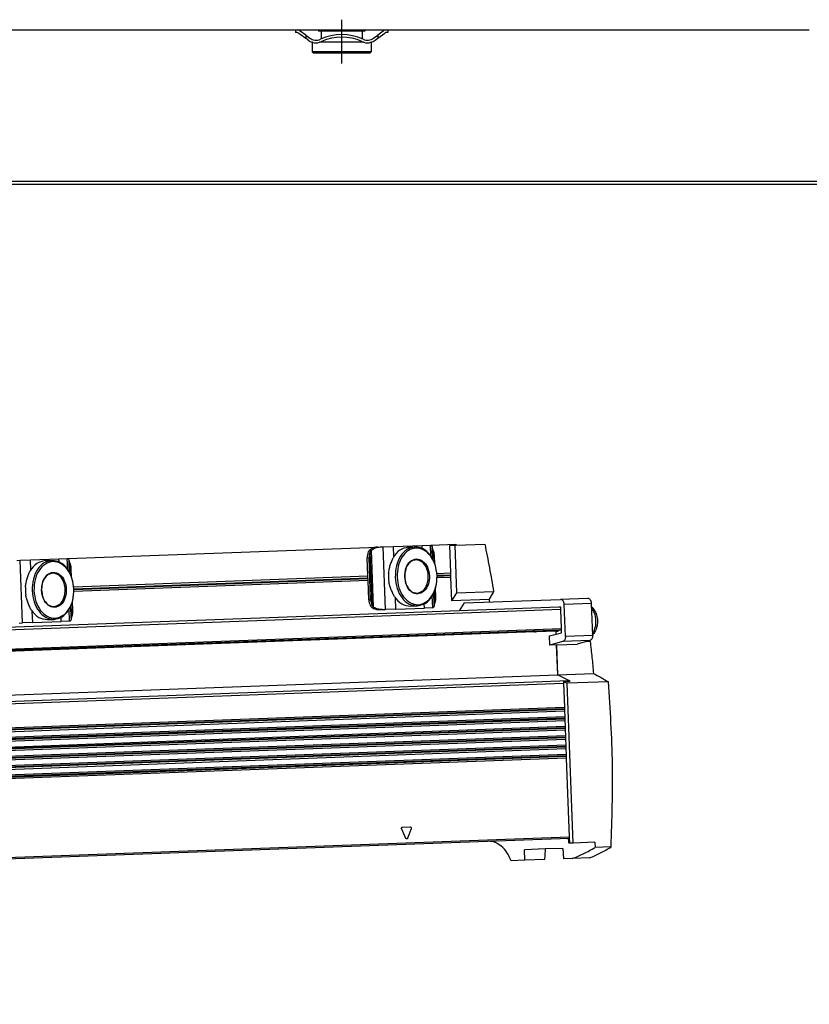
# Model space of a CAD drawing. Header units: millimetres. Extents: x -285 to 1770, y -283 to 203.
# Tile 25 of 30: x 1318 to 1472, y -255 to -63. Entities that reach past the tile are written whole.
import ezdxf

# ---------------------------------------------------------------- set-up
doc = ezdxf.new("R2010")
doc.units = ezdxf.units.MM
doc.linetypes.add('DOT_CENTER', pattern=[14, 12, -1, 0, -1])
doc.layers.add('1', color=7, linetype='Continuous')

# ---------------------------------------------------------------- blocks, each defined once
blk = doc.blocks.new('REGLA__31', base_point=(445.6, -96.46))
at = {"color": 7, "linetype": 'Continuous'}
for p, q in [((1289.6, -65.46), (1371.6, -65.46)), ((1371.6, -65.46), (1371.6, -65.96)), ((1371.6, -65.46), (1371.93, -65.46)), ((1371.93, -65.96), (1371.6, -65.96)), ((1371.93, -65.46), (1389.27, -65.46)), ((1372.23, -66.06), (1373.6, -67.08)), ((1373.6, -66.46), (1372.53, -65.66)), ((1373.6, -66.46), (1374.4, -67.06)), ((1376.1, -65.46), (1376.1, -65.71)), ((1376.63, -65.71), (1376.1, -65.71)), ((1384.58, -65.71), (1376.63, -65.71)), ((1376.63, -65.71), (1376.63, -67.19)), ((1385.1, -65.71), (1384.58, -65.71)), ((1384.58, -65.71), (1384.58, -67.19)), ((1385.1, -65.46), (1385.1, -65.71)), ((1386.8, -67.06), (1387.6, -66.46)), ((1388.67, -65.66), (1387.6, -66.46)), ((1387.6, -67.08), (1388.97, -66.06)), ((1389.13, -65.96), (1388.97, -66.06)), ((1389.6, -65.96), (1389.13, -65.96)), ((1389.27, -65.46), (1389.6, -65.46)), ((1389.6, -65.46), (1389.6, -65.96)), ((1389.6, -65.46), (1471.6, -65.46)), ((1374.1, -67.46), (1373.6, -67.08)), ((1374.9, -67.86), (1374.85, -67.86)), ((1374.85, -67.86), (1374.85, -69.71)), ((1376.63, -67.86), (1376.3, -67.86)), ((1376.63, -67.74), (1376.63, -67.86)), ((1384.58, -67.86), (1376.63, -67.86)), ((1384.58, -67.74), (1384.58, -67.86)), ((1384.9, -67.86), (1384.58, -67.86)), ((1386.35, -67.86), (1386.3, -67.86)), ((1386.35, -67.86), (1386.35, -69.71)), ((1387.1, -67.46), (1387.6, -67.08)), ((1375.1, -69.96), (1374.85, -69.71)), ((1386.35, -69.71), (1374.85, -69.71)), ((1386.1, -69.96), (1375.1, -69.96)), ((1386.1, -69.96), (1386.35, -69.71)), ((543.3, -95.46), (1694.3, -95.46))]:
    blk.add_line(p, q, dxfattribs=at)
at = {"color": 3, "linetype": 'Continuous'}
for p, q in [((1373.6, -66.46), (1373.6, -67.08)), ((1387.6, -66.46), (1387.6, -67.08)), ((1694.3, -94.96), (457.9, -94.96))]:
    blk.add_line(p, q, dxfattribs=at)
at = {"color": 7, "linetype": 'Continuous'}
for centre, radius, start, end in [((1371.93, -66.46), 1, 53.1301, 90), ((1371.93, -66.46), 0.5, 53.1301, 90), ((1375.6, -65.46), 2, 233.1301, 295.1169), ((1380.6, -76.27), 9.91, 65.247, 114.753), ((1380.6, -76.27), 9.41, 65.256, 114.744), ((1385.6, -65.46), 2, 244.8831, 306.8699), ((1389.27, -66.46), 1, 90, 126.8699), ((1375.6, -65.46), 2.5, 233.1301, 253.7398), ((1375.6, -65.46), 2.5, 253.7398, 286.2602), ((1375.6, -65.46), 2.5, 286.2602, 295.0781), ((1385.6, -65.46), 2.5, 244.9219, 253.7398), ((1385.6, -65.46), 2.5, 253.7398, 286.2602), ((1385.6, -65.46), 2.5, 286.2602, 306.8699)]:
    blk.add_arc(centre, radius, start, end, dxfattribs=at)
at = {"layer": '1', "color": 2, "linetype": 'DOT_CENTER'}
blk.add_line((1380.6, -71.96), (1380.6, -63.46), dxfattribs=at)
blk = doc.blocks.new('Regla_G2_cm1140-T__32', base_point=(445.6, -96.46))
blk.add_blockref('REGLA__31', (445.6, -96.46))
blk = doc.blocks.new('B1', base_point=(626, -76))
blk.add_blockref('Regla_G2_cm1140-T__32', (445.6, -96.46))
blk = doc.blocks.new('REGLA__34', base_point=(515.37, -260.01))
at = {"color": 7, "linetype": 'Continuous'}
for p, q in [((1327.29, -168.34), (1387.62, -166.1)), ((1387.62, -166.1), (1388.06, -166.09)), ((1388.06, -166.09), (1388.68, -166.06)), ((1388.68, -166.06), (1390.67, -165.99)), ((1390.67, -165.99), (1396.24, -165.78)), ((1393.56, -166.13), (1394.87, -166.08)), ((1396.24, -165.78), (1397.86, -165.72)), ((1397.86, -165.72), (1397.95, -165.72)), ((1397.95, -165.72), (1402.81, -165.54)), ((1398.29, -168.42), (1398.21, -166.25)), ((1398.26, -166.42), (1398.21, -166.25)), ((1398.26, -166.42), (1398.34, -168.5)), ((1401.55, -165.79), (1402.6, -165.75)), ((1401.55, -165.79), (1401.74, -171.14)), ((1402.6, -165.75), (1402.82, -165.74)), ((1402.6, -165.75), (1402.95, -175.04)), ((1402.81, -165.54), (1402.82, -165.74)), ((1402.82, -165.74), (1408.45, -165.53)), ((1318.01, -168.68), (1320.01, -168.61)), ((1320.01, -168.61), (1325.58, -168.4)), ((1325.58, -168.4), (1327.2, -168.34)), ((1327.2, -168.34), (1327.29, -168.34)), ((1385.7, -171.74), (1385.57, -168.18)), ((1386.23, -176.36), (1385.92, -168.17)), ((1398.71, -169.35), (1398.64, -167.7)), ((1317.4, -168.71), (1318.01, -168.68)), ((1322.9, -168.75), (1324.21, -168.7)), ((1327.63, -171.04), (1327.55, -168.87)), ((1327.6, -169.03), (1327.55, -168.87)), ((1327.6, -169.03), (1327.68, -171.12)), ((1328.04, -171.97), (1327.98, -170.31)), ((1328.45, -173.86), (1385.7, -171.74)), ((1385.74, -172.62), (1385.7, -171.74)), ((1399.12, -171.24), (1401.74, -171.14)), ((1401.78, -172.02), (1399.15, -172.12)), ((1401.74, -171.14), (1401.78, -172.02)), ((1401.78, -172.02), (1401.94, -176.58)), ((1385.74, -172.62), (1328.49, -174.74)), ((1385.88, -176.37), (1385.74, -172.62)), ((1398.95, -175.89), (1398.88, -174.04)), ((1398.62, -177.36), (1398.54, -174.99)), ((1398.58, -174.91), (1398.66, -177.2)), ((1402.95, -175.04), (1401.94, -176.58)), ((1409.28, -176.31), (1401.94, -176.58)), ((1402.95, -175.04), (1410.16, -174.77)), ((1404.44, -176.99), (1423.16, -176.29)), ((1428.46, -176.1), (1423.16, -176.29)), ((1327.96, -179.98), (1327.87, -177.61)), ((1327.91, -177.53), (1328, -179.81)), ((1328.29, -178.51), (1328.22, -176.66)), ((1391.12, -178.18), (1389.13, -178.26)), ((1391.12, -178.18), (1396.69, -177.98)), ((1393.99, -177.63), (1395.3, -177.58)), ((1398.31, -177.92), (1396.69, -177.98)), ((1398.4, -177.91), (1398.31, -177.92)), ((1398.62, -177.36), (1398.66, -177.2)), ((1404.44, -176.99), (1403.43, -178.53)), ((1422.86, -177.81), (1403.43, -178.53)), ((1423.22, -177.79), (1422.86, -177.81)), ((1423.24, -178.29), (1423.22, -177.79)), ((1424.14, -183.51), (1423.91, -177.27)), ((1429.44, -183.31), (1429.21, -177.07)), ((1403.43, -178.53), (550.26, -210.14)), ((1327.96, -179.98), (1328, -179.81)), ((1388.07, -178.29), (1388.51, -178.28)), ((1388.51, -178.28), (1389.13, -178.26)), ((1423.37, -181.99), (1423.24, -178.29)), ((1317.85, -180.9), (1318.47, -180.87)), ((1320.46, -180.8), (1318.47, -180.87)), ((1320.46, -180.8), (1326.03, -180.59)), ((1323.33, -180.24), (1324.63, -180.2)), ((1327.65, -180.53), (1326.03, -180.59)), ((1327.74, -180.53), (1327.65, -180.53)), ((1423.4, -182.78), (1423.37, -181.99)), ((550.42, -214.54), (1423.38, -182.19)), ((550.69, -214.71), (1418.12, -182.56)), ((1422.44, -182.48), (1418.34, -182.63)), ((1421.03, -183.42), (1423.4, -182.78)), ((1421.09, -185.19), (1421.03, -183.42)), ((1422.26, -182.48), (1422.28, -183.08)), ((1423.58, -184.52), (1421.09, -185.19)), ((1422.37, -185.15), (1421.09, -185.19)), ((1422.36, -185.15), (1422.58, -190.96)), ((1422.38, -185.14), (1422.37, -185.15)), ((1422.38, -185.14), (1426.4, -184.99)), ((1422.38, -185.14), (1422.59, -190.96)), ((1428.88, -184.32), (1426.4, -184.99)), ((1428.95, -184.46), (1428.27, -184.49)), ((546.38, -223.43), (1422.58, -190.96)), ((1424.8, -192.1), (1422.58, -190.96)), ((1422.59, -190.96), (1429.6, -190.7)), ((1425.03, -192.21), (1422.59, -190.96)), ((1423.75, -192.26), (1425.03, -192.21)), ((1423.75, -192.26), (1424.48, -192.63)), ((1423.75, -192.26), (1423.77, -192.61)), ((1423.77, -192.61), (1423.94, -197.33)), ((1432.5, -192.33), (1424.48, -192.63)), ((1425.63, -223.73), (1424.48, -192.63)), ((1423.94, -197.33), (550.98, -229.68)), ((1423.94, -197.33), (1423.97, -198.02)), ((551.01, -230.37), (1423.97, -198.02)), ((1424.01, -199.17), (551.05, -231.52)), ((1423.97, -198.02), (1424.01, -199.17)), ((1424.01, -199.17), (1424.04, -199.85)), ((551.07, -232.2), (1424.04, -199.85)), ((551.12, -233.35), (1424.08, -201)), ((1424.04, -199.85), (1424.08, -201)), ((1424.08, -201), (1424.1, -201.68)), ((551.14, -234.03), (1424.1, -201.68)), ((1424.15, -202.83), (551.18, -235.18)), ((1424.1, -201.68), (1424.15, -202.83)), ((1424.15, -202.83), (1424.17, -203.51)), ((551.21, -235.86), (1424.17, -203.51)), ((1424.21, -204.66), (551.25, -237.01)), ((1424.17, -203.51), (1424.21, -204.66)), ((1424.21, -204.66), (1424.24, -205.34)), ((551.28, -237.69), (1424.24, -205.34)), ((1424.28, -206.49), (551.32, -238.84)), ((1424.24, -205.34), (1424.28, -206.49)), ((1424.28, -206.49), (1424.31, -207.18)), ((1424.31, -207.18), (551.35, -239.53)), ((1424.31, -207.18), (1424.88, -222.56)), ((551.92, -255.11), (1424.88, -222.76)), ((1424.77, -223.56), (1424.74, -222.77)), ((1424.88, -222.56), (1424.92, -223.76)), ((1425.63, -223.73), (1424.92, -223.76)), ((1429.87, -223.57), (1425.63, -223.73)), ((1429.87, -223.57), (1429.91, -224.59)), ((1420.2, -224.88), (1416.16, -225.03)), ((1416.24, -227.08), (1416.16, -225.03)), ((1423.66, -224.76), (1420.2, -224.88)), ((1423.66, -224.76), (1423.74, -226.8)), ((1433.01, -224.48), (1429.91, -224.59)), ((1416.24, -227.08), (1413.59, -227.18)), ((1420.08, -226.94), (1416.24, -227.08)), ((1425.48, -226.74), (1423.74, -226.8)), ((1428.88, -226.61), (1425.48, -226.74))]:
    blk.add_line(p, q, dxfattribs=at)
at = {"color": 3, "linetype": 'Continuous'}
for p, q in [((1386.8, -177.8), (1386.39, -166.69)), ((1389.13, -178.26), (1388.68, -166.06)), ((1390.74, -167.93), (1390.67, -165.99)), ((1396.26, -166.38), (1396.24, -165.78)), ((1397.94, -167.85), (1397.86, -165.72)), ((1320.08, -170.55), (1320.01, -168.61)), ((1325.6, -168.99), (1325.58, -168.4)), ((1327.28, -170.47), (1327.2, -168.34)), ((1385.57, -168.18), (1385.92, -168.17)), ((1386.5, -177.46), (1386.12, -167.05)), ((1318.47, -180.87), (1318.01, -168.68)), ((1328.48, -174.23), (1385.72, -172.11)), ((1328.49, -174.37), (1385.72, -172.25)), ((1399.14, -171.61), (1401.76, -171.51)), ((1399.15, -171.75), (1401.76, -171.65)), ((1391.12, -178.18), (1391.04, -176.04)), ((1398.31, -177.92), (1398.23, -175.59)), ((1327.65, -180.53), (1327.57, -178.21)), ((1385.88, -176.37), (1386.23, -176.36)), ((1396.69, -177.98), (1396.66, -177.18)), ((1429.21, -177.07), (1423.91, -177.27)), ((1423.24, -178.29), (550.28, -210.64)), ((1320.46, -180.8), (1320.38, -178.66)), ((1326.03, -180.59), (1326, -179.8)), ((550.41, -214.34), (1423.37, -181.99)), ((550.88, -214.6), (1417.97, -182.46)), ((1429.44, -183.31), (1424.14, -183.51)), ((1428.88, -184.32), (1423.58, -184.52)), ((548.6, -224.57), (1424.8, -192.1)), ((550.58, -224.96), (1423.77, -192.61)), ((1423.95, -197.6), (550.99, -229.95)), ((1423.96, -197.75), (551, -230.1)), ((1424.02, -199.44), (551.06, -231.79)), ((1424.02, -199.58), (551.06, -231.93)), ((1424.09, -201.27), (551.13, -233.62)), ((1424.09, -201.41), (551.13, -233.76)), ((1424.16, -203.1), (551.2, -235.45)), ((1424.16, -203.24), (551.2, -235.59)), ((1424.22, -204.93), (551.26, -237.28)), ((1424.23, -205.07), (551.27, -237.42)), ((1424.29, -206.76), (551.33, -239.11)), ((1424.3, -206.9), (551.34, -239.25)), ((1393.1, -222.81), (1392.28, -220.99)), ((1392.42, -220.61), (1393.93, -220.56)), ((1394.1, -220.93), (1393.41, -222.8)), ((1424.88, -222.56), (551.92, -254.91))]:
    blk.add_line(p, q, dxfattribs=at)
at = {"color": 7, "linetype": 'Continuous'}
for centre, radius, start, end in [((1397.8, -171.73), 8.1, 176.76, 187.4846), ((1327.14, -174.35), 8.1, 176.76, 187.4846), ((1418.31, -181.74), 0.886, 260.4711, 272.0924)]:
    blk.add_arc(centre, radius, start, end, dxfattribs=at)
for points, knots in [([(1385.77, -167.07), (1385.79, -167.01), (1385.85, -166.88), (1385.98, -166.72), (1386.13, -166.57), (1386.25, -166.5), (1386.31, -166.46)], [0, 0, 0, 0, 0.2023408, 0.4055734, 0.6111536, 0.8295963, 0.8295963, 0.8295963, 0.8295963]), ([(1386.12, -167.05), (1386.13, -167.02), (1386.17, -166.95), (1386.23, -166.86), (1386.3, -166.77), (1386.36, -166.72), (1386.39, -166.69)], [0, 0, 0, 0, 0.1080226, 0.2240645, 0.3298644, 0.4579017, 0.4579017, 0.4579017, 0.4579017]), ([(1387.62, -166.1), (1387.39, -166.12), (1386.93, -166.17), (1386.51, -166.36), (1386.31, -166.46)], [0, 0, 0, 0, 0.691442, 1.364768, 1.364768, 1.364768, 1.364768]), ([(1386.39, -166.69), (1386.64, -166.52), (1387.14, -166.19), (1387.75, -166.12), (1388.06, -166.09)], [0, 0, 0, 0, 0.878357, 1.798194, 1.798194, 1.798194, 1.798194]), ([(1393.56, -166.13), (1392.98, -166.27), (1391.72, -166.55), (1390.99, -167.61), (1390.6, -168.18)], [0, 0, 0, 0, 1.741697, 3.722677, 3.722677, 3.722677, 3.722677]), ([(1394.87, -166.08), (1394.33, -166.2), (1393.19, -166.45), (1391.92, -167.9), (1391.11, -169.8), (1391.05, -171.23), (1391.02, -171.98)], [0, 0, 0, 0, 1.616329, 3.431134, 5.494301, 7.716385, 7.716385, 7.716385, 7.716385]), ([(1399.15, -171.68), (1399.06, -170.97), (1398.91, -169.61), (1398, -167.84), (1396.69, -166.6), (1395.05, -166.17), (1393.45, -166.72), (1392.23, -168.05), (1391.46, -169.88), (1391.4, -171.26), (1391.37, -171.97)], [0, 0, 0, 0, 2.125471, 4.098936, 5.834836, 7.38089, 8.926944, 10.662844, 12.636309, 14.76178, 14.76178, 14.76178, 14.76178]), ([(1399.15, -171.68), (1399.06, -170.94), (1398.9, -169.51), (1397.95, -167.68), (1396.57, -166.32), (1395.42, -166.16), (1394.87, -166.08)], [0, 0, 0, 0, 2.222084, 4.285251, 6.100056, 7.716385, 7.716385, 7.716385, 7.716385]), ([(1397.95, -165.72), (1398, -165.76), (1398.16, -165.9), (1398.19, -166.11), (1398.21, -166.25)], [0, 0, 0, 0, 0.1908491, 0.6061063, 0.6061063, 0.6061063, 0.6061063]), ([(1398.64, -167.7), (1398.62, -167.46), (1398.58, -167.01), (1398.36, -166.61), (1398.26, -166.42)], [0, 0, 0, 0, 0.694624, 1.348749, 1.348749, 1.348749, 1.348749]), ([(1408.45, -165.53), (1408.75, -167.07), (1409.37, -170.14), (1409.89, -173.23), (1410.16, -174.77)], [0, 0, 0, 0, 4.693102, 9.399739, 9.399739, 9.399739, 9.399739]), ([(1327.29, -168.34), (1327.34, -168.38), (1327.49, -168.52), (1327.53, -168.73), (1327.55, -168.87)], [0, 0, 0, 0, 0.1908491, 0.6061063, 0.6061063, 0.6061063, 0.6061063]), ([(1385.77, -167.07), (1385.7, -167.24), (1385.58, -167.6), (1385.57, -167.99), (1385.57, -168.18)], [0, 0, 0, 0, 0.556583, 1.137064, 1.137064, 1.137064, 1.137064]), ([(1386.12, -167.05), (1386.06, -167.23), (1385.93, -167.59), (1385.93, -167.97), (1385.92, -168.17)], [0, 0, 0, 0, 0.556583, 1.137064, 1.137064, 1.137064, 1.137064]), ([(1389.72, -171.27), (1389.75, -170.99), (1389.82, -170.43), (1390.05, -169.62), (1390.31, -168.87), (1390.51, -168.4), (1390.6, -168.18)], [0, 0, 0, 0, 0.859657, 1.688445, 2.516812, 3.22962, 3.22962, 3.22962, 3.22962]), ([(1392.86, -171.91), (1392.94, -172.49), (1393.09, -173.58), (1394.01, -174.87), (1395.39, -175.41), (1396.74, -174.77), (1397.53, -173.41), (1397.76, -171.73), (1397.4, -170.07), (1396.52, -168.78), (1395.12, -168.24), (1393.78, -168.88), (1392.96, -170.24), (1392.89, -171.33), (1392.86, -171.91)], [0, 0, 0, 0, 1.730223, 3.254404, 4.539877, 5.825349, 7.349531, 9.079753, 10.809976, 12.334157, 13.61963, 14.905103, 16.429284, 18.159507, 18.159507, 18.159507, 18.159507]), ([(1395.03, -168.58), (1394.73, -168.65), (1394.08, -168.79), (1393.36, -169.61), (1392.91, -170.68), (1392.87, -171.49), (1392.86, -171.91)], [0, 0, 0, 0, 0.913577, 1.939336, 3.105475, 4.361435, 4.361435, 4.361435, 4.361435]), ([(1395.27, -175.08), (1395.68, -174.96), (1396.57, -174.7), (1397.32, -173.33), (1397.55, -171.74), (1397.21, -170.17), (1396.35, -168.86), (1395.45, -168.67), (1395.03, -168.58)], [0, 0, 0, 0, 1.228779, 2.685686, 4.339589, 5.993492, 7.450399, 8.679178, 8.679178, 8.679178, 8.679178]), ([(1322.9, -168.75), (1322.31, -168.88), (1321.06, -169.17), (1320.32, -170.23), (1319.93, -170.8)], [0, 0, 0, 0, 1.741697, 3.722677, 3.722677, 3.722677, 3.722677]), ([(1324.21, -168.7), (1323.67, -168.82), (1322.52, -169.07), (1321.26, -170.52), (1320.45, -172.41), (1320.39, -173.85), (1320.36, -174.6)], [0, 0, 0, 0, 1.616329, 3.431134, 5.494301, 7.716385, 7.716385, 7.716385, 7.716385]), ([(1328.48, -174.3), (1328.4, -173.59), (1328.24, -172.22), (1327.34, -170.45), (1326.03, -169.22), (1324.39, -168.79), (1322.79, -169.34), (1321.57, -170.67), (1320.79, -172.5), (1320.74, -173.87), (1320.71, -174.59)], [0, 0, 0, 0, 2.125471, 4.098936, 5.834836, 7.38089, 8.926944, 10.662844, 12.636309, 14.76178, 14.76178, 14.76178, 14.76178]), ([(1328.48, -174.3), (1328.4, -173.56), (1328.23, -172.13), (1327.28, -170.3), (1325.91, -168.94), (1324.75, -168.78), (1324.21, -168.7)], [0, 0, 0, 0, 2.222084, 4.285251, 6.100056, 7.716385, 7.716385, 7.716385, 7.716385]), ([(1327.98, -170.31), (1327.96, -170.08), (1327.92, -169.63), (1327.7, -169.23), (1327.6, -169.03)], [0, 0, 0, 0, 0.694624, 1.348749, 1.348749, 1.348749, 1.348749]), ([(1319.06, -173.89), (1319.09, -173.61), (1319.16, -173.05), (1319.38, -172.24), (1319.65, -171.49), (1319.84, -171.02), (1319.93, -170.8)], [0, 0, 0, 0, 0.859657, 1.688445, 2.516812, 3.22962, 3.22962, 3.22962, 3.22962]), ([(1322.19, -174.53), (1322.27, -175.11), (1322.43, -176.19), (1323.34, -177.49), (1324.73, -178.02), (1326.08, -177.39), (1326.87, -176.03), (1327.1, -174.35), (1326.74, -172.69), (1325.86, -171.4), (1324.46, -170.86), (1323.12, -171.5), (1322.3, -172.86), (1322.23, -173.95), (1322.19, -174.53)], [0, 0, 0, 0, 1.730223, 3.254404, 4.539877, 5.825349, 7.349531, 9.079753, 10.809976, 12.334157, 13.61963, 14.905103, 16.429284, 18.159507, 18.159507, 18.159507, 18.159507]), ([(1324.37, -171.2), (1324.07, -171.26), (1323.42, -171.4), (1322.7, -172.23), (1322.24, -173.3), (1322.21, -174.11), (1322.19, -174.53)], [0, 0, 0, 0, 0.913577, 1.939336, 3.105475, 4.361435, 4.361435, 4.361435, 4.361435]), ([(1324.61, -177.69), (1325.02, -177.58), (1325.91, -177.32), (1326.66, -175.95), (1326.89, -174.36), (1326.54, -172.79), (1325.69, -171.48), (1324.78, -171.29), (1324.37, -171.2)], [0, 0, 0, 0, 1.228779, 2.685686, 4.339589, 5.993492, 7.450399, 8.679178, 8.679178, 8.679178, 8.679178]), ([(1391.02, -171.98), (1391.1, -172.72), (1391.27, -174.16), (1392.22, -175.98), (1393.59, -177.34), (1394.75, -177.5), (1395.3, -177.58)], [0, 0, 0, 0, 2.222084, 4.285251, 6.100056, 7.716385, 7.716385, 7.716385, 7.716385]), ([(1391.37, -171.97), (1391.45, -172.68), (1391.61, -174.04), (1392.52, -175.81), (1393.83, -177.05), (1395.47, -177.48), (1397.07, -176.93), (1398.29, -175.6), (1399.06, -173.77), (1399.12, -172.39), (1399.15, -171.68)], [0, 0, 0, 0, 2.125471, 4.098936, 5.834836, 7.38089, 8.926944, 10.662844, 12.636309, 14.76178, 14.76178, 14.76178, 14.76178]), ([(1392.86, -171.91), (1392.9, -172.33), (1393, -173.14), (1393.53, -174.18), (1394.31, -174.94), (1394.96, -175.03), (1395.27, -175.08)], [0, 0, 0, 0, 1.25596, 2.422099, 3.447858, 4.361435, 4.361435, 4.361435, 4.361435]), ([(1395.3, -177.58), (1395.83, -177.46), (1396.98, -177.21), (1398.25, -175.76), (1399.06, -173.87), (1399.12, -172.43), (1399.15, -171.68)], [0, 0, 0, 0, 1.616329, 3.431134, 5.494301, 7.716385, 7.716385, 7.716385, 7.716385]), ([(1320.71, -174.59), (1320.79, -175.3), (1320.95, -176.66), (1321.86, -178.43), (1323.17, -179.66), (1324.81, -180.1), (1326.41, -179.54), (1327.62, -178.22), (1328.4, -176.39), (1328.45, -175.01), (1328.48, -174.3)], [0, 0, 0, 0, 2.125471, 4.098936, 5.834836, 7.38089, 8.926944, 10.662844, 12.636309, 14.76178, 14.76178, 14.76178, 14.76178]), ([(1324.63, -180.2), (1325.17, -180.08), (1326.32, -179.83), (1327.58, -178.38), (1328.4, -176.49), (1328.45, -175.05), (1328.48, -174.3)], [0, 0, 0, 0, 1.616329, 3.431134, 5.494301, 7.716385, 7.716385, 7.716385, 7.716385]), ([(1390.88, -175.81), (1390.77, -175.59), (1390.54, -175.13), (1390.22, -174.41), (1389.94, -173.62), (1389.83, -173.07), (1389.78, -172.78)], [0, 0, 0, 0, 0.712866, 1.541304, 2.370036, 3.22962, 3.22962, 3.22962, 3.22962]), ([(1320.22, -178.43), (1320.11, -178.21), (1319.88, -177.75), (1319.56, -177.03), (1319.28, -176.24), (1319.17, -175.68), (1319.11, -175.4)], [0, 0, 0, 0, 0.712866, 1.541304, 2.370036, 3.22962, 3.22962, 3.22962, 3.22962]), ([(1320.36, -174.6), (1320.44, -175.34), (1320.61, -176.77), (1321.56, -178.6), (1322.93, -179.96), (1324.09, -180.12), (1324.63, -180.2)], [0, 0, 0, 0, 2.222084, 4.285251, 6.100056, 7.716385, 7.716385, 7.716385, 7.716385]), ([(1322.19, -174.53), (1322.24, -174.95), (1322.34, -175.76), (1322.87, -176.79), (1323.65, -177.56), (1324.3, -177.65), (1324.61, -177.69)], [0, 0, 0, 0, 1.25596, 2.422099, 3.447858, 4.361435, 4.361435, 4.361435, 4.361435]), ([(1390.88, -175.81), (1391.31, -176.34), (1392.12, -177.35), (1393.39, -177.54), (1393.99, -177.63)], [0, 0, 0, 0, 1.98098, 3.722677, 3.722677, 3.722677, 3.722677]), ([(1398.66, -177.2), (1398.75, -176.99), (1398.93, -176.58), (1398.94, -176.12), (1398.95, -175.89)], [0, 0, 0, 0, 0.654125, 1.348749, 1.348749, 1.348749, 1.348749]), ([(1410.16, -174.77), (1410.01, -175.03), (1409.72, -175.54), (1409.42, -176.05), (1409.28, -176.31)], [0, 0, 0, 0, 0.882614, 1.768266, 1.768266, 1.768266, 1.768266]), ([(1409.28, -176.31), (1409.29, -176.39), (1409.32, -176.56), (1409.34, -176.72), (1409.35, -176.81)], [0, 0, 0, 0, 0.2520696, 0.5041703, 0.5041703, 0.5041703, 0.5041703]), ([(1423.91, -177.27), (1423.89, -177.14), (1423.86, -176.89), (1423.7, -176.57), (1423.46, -176.34), (1423.26, -176.31), (1423.16, -176.29)], [0, 0, 0, 0, 0.386449, 0.745261, 1.060879, 1.34198, 1.34198, 1.34198, 1.34198]), ([(1429.21, -177.07), (1429.19, -176.94), (1429.16, -176.69), (1429, -176.38), (1428.76, -176.14), (1428.56, -176.11), (1428.46, -176.1)], [0, 0, 0, 0, 0.386449, 0.745261, 1.060879, 1.34198, 1.34198, 1.34198, 1.34198]), ([(1385.88, -176.37), (1385.89, -176.57), (1385.92, -176.95), (1386.08, -177.3), (1386.15, -177.47)], [0, 0, 0, 0, 0.580481, 1.137064, 1.137064, 1.137064, 1.137064]), ([(1386.74, -178.04), (1386.67, -178), (1386.55, -177.94), (1386.39, -177.8), (1386.25, -177.65), (1386.18, -177.53), (1386.15, -177.47)], [0, 0, 0, 0, 0.2184427, 0.4240229, 0.6272556, 0.8295963, 0.8295963, 0.8295963, 0.8295963]), ([(1386.23, -176.36), (1386.25, -176.56), (1386.28, -176.94), (1386.43, -177.29), (1386.5, -177.46)], [0, 0, 0, 0, 0.580481, 1.137064, 1.137064, 1.137064, 1.137064]), ([(1386.8, -177.8), (1386.77, -177.78), (1386.7, -177.73), (1386.62, -177.64), (1386.56, -177.55), (1386.52, -177.49), (1386.5, -177.46)], [0, 0, 0, 0, 0.1280373, 0.2338372, 0.3498791, 0.4579017, 0.4579017, 0.4579017, 0.4579017]), ([(1386.74, -178.04), (1386.95, -178.12), (1387.38, -178.28), (1387.84, -178.29), (1388.07, -178.29)], [0, 0, 0, 0, 0.673326, 1.364768, 1.364768, 1.364768, 1.364768]), ([(1388.51, -178.28), (1388.2, -178.27), (1387.59, -178.25), (1387.06, -177.95), (1386.8, -177.8)], [0, 0, 0, 0, 0.919837, 1.798194, 1.798194, 1.798194, 1.798194]), ([(1398.62, -177.36), (1398.61, -177.51), (1398.59, -177.72), (1398.45, -177.87), (1398.4, -177.91)], [0, 0, 0, 0, 0.4152572, 0.6061063, 0.6061063, 0.6061063, 0.6061063]), ([(1429.23, -177.72), (1429.36, -177.85), (1429.66, -178.17), (1429.99, -178.74), (1430.27, -179.51), (1430.41, -180.42), (1430.34, -181.34), (1430.14, -182.06), (1429.87, -182.66), (1429.6, -183.01), (1429.43, -183.21)], [0, 0, 0, 0, 0.552013, 1.320381, 1.955138, 3.007989, 4.060841, 4.695598, 5.237103, 6.015668, 6.015668, 6.015668, 6.015668]), ([(1320.22, -178.43), (1320.65, -178.96), (1321.46, -179.97), (1322.73, -180.16), (1323.33, -180.24)], [0, 0, 0, 0, 1.98098, 3.722677, 3.722677, 3.722677, 3.722677]), ([(1327.96, -179.98), (1327.95, -180.13), (1327.93, -180.34), (1327.79, -180.48), (1327.74, -180.53)], [0, 0, 0, 0, 0.4152572, 0.6061063, 0.6061063, 0.6061063, 0.6061063]), ([(1328, -179.81), (1328.09, -179.61), (1328.27, -179.2), (1328.28, -178.74), (1328.29, -178.51)], [0, 0, 0, 0, 0.654125, 1.348749, 1.348749, 1.348749, 1.348749]), ([(1417.97, -182.46), (1417.95, -182.45), (1417.89, -182.44), (1417.84, -182.41), (1417.82, -182.4)], [0, 0, 0, 0, 0.0747071, 0.1668948, 0.1668948, 0.1668948, 0.1668948]), ([(1417.97, -182.46), (1417.98, -182.46), (1417.99, -182.47), (1418.01, -182.48), (1418.03, -182.49), (1418.05, -182.5), (1418.07, -182.52), (1418.09, -182.53), (1418.11, -182.55), (1418.12, -182.56), (1418.12, -182.56)], [0, 0, 0, 0, 0.0191605, 0.0406329, 0.060478, 0.0874368, 0.1138782, 0.1361931, 0.1600785, 0.1845715, 0.1845715, 0.1845715, 0.1845715]), ([(1418.12, -182.56), (1418.13, -182.57), (1418.13, -182.58), (1418.14, -182.59), (1418.15, -182.6), (1418.16, -182.61), (1418.16, -182.62)], [0, 0, 0, 0, 0.01630604, 0.03261162, 0.04891671, 0.06522135, 0.06522135, 0.06522135, 0.06522135]), ([(1418.97, -182.36), (1418.87, -182.43), (1418.69, -182.58), (1418.46, -182.61), (1418.34, -182.63)], [0, 0, 0, 0, 0.3550974, 0.6931638, 0.6931638, 0.6931638, 0.6931638]), ([(1422.44, -182.48), (1422.55, -182.46), (1422.79, -182.43), (1422.97, -182.28), (1423.07, -182.2)], [0, 0, 0, 0, 0.3380664, 0.6931638, 0.6931638, 0.6931638, 0.6931638]), ([(1424.14, -183.51), (1424.13, -183.63), (1424.13, -183.85), (1424.01, -184.16), (1423.83, -184.41), (1423.66, -184.48), (1423.58, -184.52)], [0, 0, 0, 0, 0.347691, 0.675069, 0.968796, 1.229832, 1.229832, 1.229832, 1.229832]), ([(1429.44, -183.31), (1429.43, -183.43), (1429.43, -183.66), (1429.31, -183.96), (1429.13, -184.21), (1428.96, -184.29), (1428.88, -184.32)], [0, 0, 0, 0, 0.347691, 0.675069, 0.968796, 1.229832, 1.229832, 1.229832, 1.229832]), ([(1428.6, -184.4), (1428.66, -184.42), (1428.78, -184.44), (1428.89, -184.46), (1428.95, -184.46)], [0, 0, 0, 0, 0.196758, 0.3518533, 0.3518533, 0.3518533, 0.3518533]), ([(1428.95, -184.46), (1429.07, -185.5), (1429.31, -187.58), (1429.5, -189.66), (1429.6, -190.7)], [0, 0, 0, 0, 3.133461, 6.269738, 6.269738, 6.269738, 6.269738]), ([(1429.6, -190.7), (1430.09, -190.97), (1431.06, -191.51), (1432.02, -192.06), (1432.5, -192.33)], [0, 0, 0, 0, 1.674382, 3.32675, 3.32675, 3.32675, 3.32675]), ([(1424.8, -192.1), (1424.82, -192.12), (1424.87, -192.15), (1424.91, -192.19), (1424.93, -192.21)], [0, 0, 0, 0, 0.0832836, 0.1712197, 0.1712197, 0.1712197, 0.1712197]), ([(1433.01, -224.48), (1433.2, -219.12), (1433.58, -208.4), (1432.86, -197.69), (1432.5, -192.33)], [0, 0, 0, 0, 16.073465, 32.170162, 32.170162, 32.170162, 32.170162]), ([(1413.59, -227.18), (1413.34, -226.63), (1412.87, -225.56), (1411.77, -224.33), (1410.5, -223.51), (1409.57, -223.4), (1409.13, -223.35)], [0, 0, 0, 0, 1.811643, 3.46922, 4.895268, 6.227359, 6.227359, 6.227359, 6.227359]), ([(1424.92, -223.76), (1424.88, -223.74), (1424.79, -223.71), (1424.78, -223.62), (1424.77, -223.56)], [0, 0, 0, 0, 0.1158913, 0.2632327, 0.2632327, 0.2632327, 0.2632327]), ([(1420.2, -224.88), (1420.18, -225.23), (1420.14, -225.91), (1420.1, -226.6), (1420.08, -226.94)], [0, 0, 0, 0, 1.02914, 2.057866, 2.057866, 2.057866, 2.057866]), ([(1425.48, -226.74), (1426.24, -226.43), (1427.75, -225.81), (1429.18, -225), (1429.91, -224.59)], [0, 0, 0, 0, 2.439365, 4.919009, 4.919009, 4.919009, 4.919009]), ([(1428.88, -226.61), (1429.24, -226.46), (1429.95, -226.16), (1430.99, -225.65), (1432.01, -225.1), (1432.68, -224.69), (1433.01, -224.48)], [0, 0, 0, 0, 1.15319, 2.31089, 3.478211, 4.652521, 4.652521, 4.652521, 4.652521])]:
    blk.add_open_spline(points, degree=3, knots=knots, dxfattribs=at)
at = {"color": 3, "linetype": 'Continuous'}
for points, knots in [([(1430.08, -180.44), (1430.07, -180.28), (1430.05, -179.98), (1429.97, -179.53), (1429.85, -179.11), (1429.69, -178.7), (1429.5, -178.33), (1429.34, -178.09), (1429.25, -177.98), (1429.24, -177.97), (1429.24, -177.96)], [0, 0, 0, 0, 0.460564, 0.913316, 1.35668, 1.789188, 2.209693, 2.61764, 2.636827, 2.655961, 2.655961, 2.655961, 2.655961]), ([(1429.42, -182.97), (1429.43, -182.96), (1429.43, -182.95), (1429.52, -182.83), (1429.66, -182.58), (1429.82, -182.19), (1429.95, -181.78), (1430.03, -181.35), (1430.08, -180.9), (1430.08, -180.59), (1430.08, -180.44)], [0, 0, 0, 0, 0.019031, 0.038115, 0.446018, 0.866477, 1.298938, 1.742257, 2.194964, 2.655487, 2.655487, 2.655487, 2.655487]), ([(1392.28, -220.99), (1392.27, -220.97), (1392.25, -220.91), (1392.25, -220.83), (1392.27, -220.75), (1392.3, -220.68), (1392.36, -220.63), (1392.4, -220.62), (1392.42, -220.61)], [0, 0, 0, 0, 0.0842646, 0.1710696, 0.2552744, 0.3325684, 0.4011867, 0.4635126, 0.4635126, 0.4635126, 0.4635126]), ([(1393.93, -220.56), (1393.95, -220.56), (1393.99, -220.57), (1394.05, -220.61), (1394.09, -220.68), (1394.11, -220.76), (1394.12, -220.85), (1394.1, -220.9), (1394.1, -220.93)], [0, 0, 0, 0, 0.0623259, 0.1309442, 0.2082382, 0.292443, 0.379248, 0.4635126, 0.4635126, 0.4635126, 0.4635126]), ([(1393.41, -222.8), (1393.4, -222.83), (1393.38, -222.87), (1393.33, -222.92), (1393.26, -222.94), (1393.2, -222.92), (1393.14, -222.88), (1393.12, -222.84), (1393.1, -222.81)], [0, 0, 0, 0, 0.0773603, 0.1459929, 0.2082745, 0.2705561, 0.3391886, 0.416549, 0.416549, 0.416549, 0.416549])]:
    blk.add_open_spline(points, degree=3, knots=knots, dxfattribs=at)
blk = doc.blocks.new('Regla_G2_cm1140-T__35', base_point=(515.37, -282.8))
blk.add_blockref('REGLA__34', (515.37, -260.01))
blk = doc.blocks.new('Alzado1', base_point=(1009, -223))
blk.add_blockref('Regla_G2_cm1140-T__35', (515.37, -282.8))

msp = doc.modelspace()

# ---------------------------------------------------------------- block references
for name, p in [('B1', (626, -76)), ('Alzado1', (1009, -223))]:
    msp.add_blockref(name, p)

doc.saveas('drawing.dxf')
